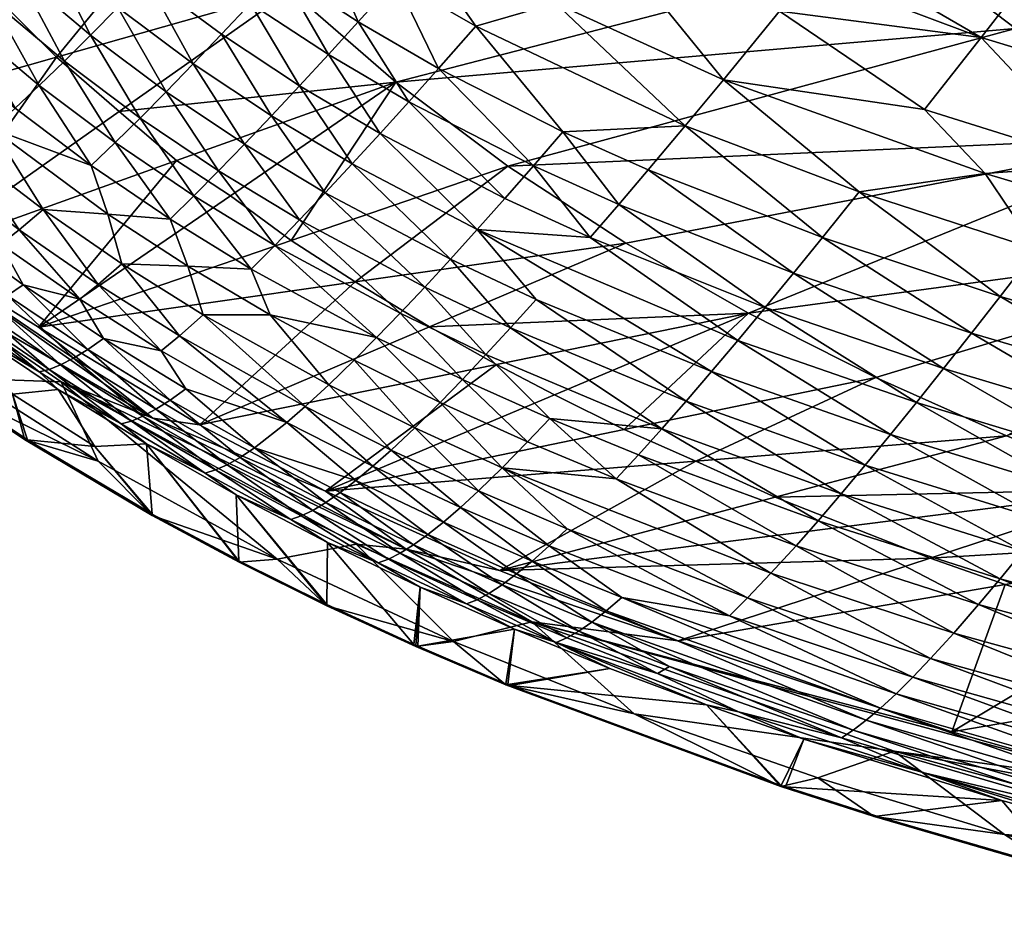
# Model space of a CAD drawing. Header units: millimetres. Extents: x -176 to 721, y 1 to 449.
# Tile 2 of 123: x -124 to -81, y 22 to 61. Entities that reach past the tile are written whole.
import ezdxf

# ---------------------------------------------------------------- set-up
doc = ezdxf.new("R2010")
doc.units = ezdxf.units.MM
doc.header["$MEASUREMENT"] = 0
doc.layers.add('Predefinito', color=7, linetype='Continuous', true_color=0x000000)

msp = doc.modelspace()

# ---------------------------------------------------------------- meshes
at = {"layer": 'Predefinito'}
mesh = msp.add_polyface(dxfattribs=at)
corners = [(-76.84, 67.209, 2.255), (-83.028, 71.37, 1.83), (-62.826, 61.37, 2.772), (-58.156, 67.037, 123.523), (-80.477, 60.967, 132.165), (-73.138, 56.256, 132.214), (-62.448, 70.358, 123.479), (-66.487, 73.966, 123.437), (-85.075, 64.467, 132.133), (-57.749, 68.507, 1.261), (-89.719, 80.858, 1.116), (-28.6, 67.269, 1.068), (-79.432, 63.853, 3.378), (-65.318, 57.886, 4.074), (-24.404, 60.373, 1.499), (-59.024, 66.712, 1.499), (-60.295, 64.924, 1.83), (-48.784, 62.48, 1.83), (-51.238, 58.828, 2.772), (-52.453, 57.027, 3.378), (-54.849, 53.489, 4.861), (-90.66, 67.942, 3.378), (-85.668, 68.079, 2.772), (-80.372, 74.689, 1.261), (-51.309, 62.555, 123.591), (-33.671, 71.684, 115.183), (-35.666, 55.952, 2.772), (-74.291, 58.24, 4.861), (-84.453, 57.419, 6.686), (-81.98, 60.575, 4.861), (-76.731, 54.998, 6.686), (-44.056, 58.62, 123.663), (-84.352, 69.718, 2.255), (-89.403, 68.275, 132.103), (-25.551, 58.467, 1.83), (-70.248, 77.873, 123.397), (-81.702, 73.027, 1.499), (-37.762, 74.697, 115.129), (-36.825, 54.102, 3.378)]
mesh.append_faces([[corners[k] for k in face] for face in [(0, 1, 2, 2), (3, 4, 5, 5), (6, 7, 8, 8), (9, 10, 11, 11), (12, 0, 13, 13), (14, 15, 9, 9), (16, 2, 1, 1), (17, 18, 2, 2), (19, 20, 13, 13), (21, 22, 12, 12), (9, 15, 23, 23), (24, 3, 5, 5), (25, 3, 24, 24), (26, 18, 17, 17), (12, 13, 27, 27), (19, 13, 2, 2), (0, 2, 13, 13), (28, 29, 30, 30), (24, 5, 31, 31), (22, 0, 12, 12), (32, 1, 0, 0), (7, 33, 8, 8), (17, 2, 16, 16), (34, 17, 15, 15), (7, 35, 33, 33), (16, 1, 36, 36), (37, 6, 3, 3), (3, 6, 4, 4), (29, 27, 30, 30), (29, 12, 27, 27), (6, 8, 4, 4), (26, 38, 18, 18), (18, 19, 2, 2), (38, 19, 18, 18), (25, 37, 3, 3), (17, 16, 15, 15), (15, 16, 36, 36), (22, 32, 0, 0)]])
mesh = msp.add_polyface(dxfattribs=at)
corners = [(-106.766, 69.988, 5.73), (-99.92, 65.894, 5.729), (-108.039, 68.564, 6.686), (-118.608, 74.904, 7.728), (-114.571, 76.248, 5.73), (-115.647, 72.135, 7.728), (-118.849, 65.793, 12.637), (-115.932, 65.902, 11.087), (-113.973, 62.069, 12.637), (-116.523, 66.976, 141.008), (-97.163, 76.833, 132.046), (-120.501, 71.647, 140.993), (-111.559, 73.592, 5.73), (-111.28, 70.928, 6.687), (-111, 65.288, 9.329), (-107.614, 66.061, 7.728), (-107.609, 63.087, 9.329), (-109.257, 61.258, 11.087), (-112.539, 69.553, 7.728), (-111.913, 79.119, 4.074), (-107.105, 72.579, 4.861), (-118.541, 63.164, 14.284), (-115.249, 60.715, 14.284), (-112.658, 63.483, 11.087), (-107.61, 58.619, 141.04), (-112.226, 62.626, 141.024), (-119.725, 57.336, 145.277), (-105.743, 59.213, 11.087), (-111.832, 58.453, 14.284), (-110.564, 59.825, 12.637), (-114.262, 67.688, 9.329), (-100.627, 62.074, 7.728), (-89.403, 68.275, 132.103), (-117.385, 70.285, 9.329), (-107.044, 57.758, 12.637), (-116.482, 59.425, 16.022), (-113.058, 57.145, 16.022), (-104.104, 61.068, 9.329)]
mesh.append_faces([[corners[k] for k in face] for face in [(0, 1, 2, 2), (3, 4, 5, 5), (6, 7, 8, 8), (9, 10, 11, 11), (12, 0, 13, 13), (14, 15, 16, 16), (14, 16, 17, 17), (13, 0, 2, 2), (18, 15, 14, 14), (19, 20, 12, 12), (21, 8, 22, 22), (23, 14, 17, 17), (24, 25, 26, 26), (17, 16, 27, 27), (22, 8, 28, 28), (8, 29, 28, 28), (8, 23, 29, 29), (5, 12, 13, 13), (5, 18, 30, 30), (18, 2, 15, 15), (2, 31, 15, 15), (32, 9, 25, 25), (30, 14, 23, 23), (30, 18, 14, 14), (12, 20, 0, 0), (7, 23, 8, 8), (7, 30, 23, 23), (33, 5, 30, 30), (33, 30, 7, 7), (4, 12, 5, 5), (23, 17, 29, 29), (29, 17, 34, 34), (17, 27, 34, 34), (35, 22, 36, 36), (16, 15, 37, 37), (16, 37, 27, 27), (5, 13, 18, 18), (13, 2, 18, 18)]])
mesh = msp.add_polyface(dxfattribs=at)
corners = [(-90.806, 61.729, 5.729), (-84.453, 57.419, 6.686), (-93.268, 58.728, 7.728), (-104.454, 75.555, 3.378), (-96.038, 70.452, 3.378), (-99.92, 65.894, 5.729), (-102.705, 54.944, 141.057), (-73.138, 56.256, 132.214), (-80.477, 60.967, 132.165), (-107.614, 66.061, 7.728), (-100.627, 62.074, 7.728), (-104.104, 61.068, 9.329), (-92.039, 75.191, 1.83), (-83.028, 71.37, 1.83), (-84.352, 69.718, 2.255), (-105.743, 59.213, 11.087), (-100.292, 56.448, 11.087), (-101.585, 54.958, 12.637), (-95.76, 61.789, 6.686), (-94.939, 56.715, 9.329), (-93.248, 64.805, 4.861), (-107.105, 72.579, 4.861), (-85.075, 64.467, 132.133), (-112.226, 62.626, 141.024), (-107.61, 58.619, 141.04), (-116.523, 66.976, 141.008), (-89.403, 68.275, 132.103), (-93.432, 72.405, 132.073), (-94.715, 72.016, 2.772), (-85.668, 68.079, 2.772), (-81.98, 60.575, 4.861), (-91.96, 66.364, 4.074), (-70.248, 77.873, 123.397), (-90.66, 67.942, 3.378), (-108.039, 68.564, 6.686), (-79.432, 63.853, 3.378), (-106.766, 69.988, 5.73), (-81.801, 54.619, 7.728), (-107.044, 57.758, 12.637)]
mesh.append_faces([[corners[k] for k in face] for face in [(0, 1, 2, 2), (3, 4, 5, 5), (6, 7, 8, 8), (9, 10, 11, 11), (12, 13, 14, 14), (15, 16, 17, 17), (18, 0, 2, 2), (11, 10, 19, 19), (5, 4, 20, 20), (21, 3, 5, 5), (22, 23, 24, 24), (25, 26, 27, 27), (28, 12, 29, 29), (0, 30, 1, 1), (20, 31, 30, 30), (11, 19, 16, 16), (32, 27, 26, 26), (28, 29, 33, 33), (4, 31, 20, 20), (5, 20, 18, 18), (34, 5, 10, 10), (31, 35, 30, 30), (15, 11, 16, 16), (10, 2, 19, 19), (10, 18, 2, 2), (10, 5, 18, 18), (22, 26, 23, 23), (18, 20, 0, 0), (0, 20, 30, 30), (4, 33, 31, 31), (31, 33, 35, 35), (36, 21, 5, 5), (24, 6, 8, 8), (24, 8, 22, 22), (4, 28, 33, 33), (2, 1, 37, 37), (38, 15, 17, 17), (12, 14, 29, 29)]])
mesh = msp.add_polyface(dxfattribs=at)
corners = [(-112.226, 62.626, 141.024), (-122.468, 59.721, 145.279), (-119.725, 57.336, 145.277), (-118.849, 65.793, 12.637), (-113.973, 62.069, 12.637), (-118.541, 63.164, 14.284), (-121.7, 65.802, 14.284), (-120.362, 73.068, 9.329), (-118.608, 74.904, 7.728), (-117.385, 70.285, 9.329), (-131.083, 68.892, 145.285), (-128.936, 66.405, 145.283), (-116.523, 66.976, 141.008), (-122.952, 64.538, 16.022), (-119.783, 61.889, 16.022), (-120.98, 60.681, 17.848), (-115.647, 72.135, 7.728), (-119.069, 68.515, 11.087), (-115.932, 65.902, 11.087), (-124.858, 71.398, 12.637), (-124.904, 74.272, 11.087), (-122.062, 71.31, 11.087), (-117.67, 58.203, 17.848), (-126.427, 61.157, 21.745), (-125.317, 62.213, 19.757), (-123.23, 58.477, 21.745), (-121.926, 68.509, 12.637), (-124.718, 68.615, 14.284), (-116.482, 59.425, 16.022), (-123.186, 76.02, 9.329), (-124.158, 63.341, 17.848), (-122.129, 59.542, 19.757), (-125.981, 67.361, 16.022), (-124.788, 62.037, 145.281), (-118.812, 57.05, 19.757), (-115.249, 60.715, 14.284), (-126.525, 63.708, 145.282)]
mesh.append_faces([[corners[k] for k in face] for face in [(0, 1, 2, 2), (3, 4, 5, 5), (6, 3, 5, 5), (7, 8, 9, 9), (10, 11, 12, 12), (13, 14, 15, 15), (8, 16, 9, 9), (17, 18, 3, 3), (19, 20, 21, 21), (15, 14, 22, 22), (23, 24, 25, 25), (19, 26, 27, 27), (19, 21, 26, 26), (14, 28, 22, 22), (17, 9, 18, 18), (21, 20, 29, 29), (7, 9, 17, 17), (30, 13, 15, 15), (24, 31, 25, 25), (32, 13, 30, 30), (27, 26, 6, 6), (1, 0, 12, 12), (12, 33, 1, 1), (26, 17, 3, 3), (26, 3, 6, 6), (21, 29, 7, 7), (21, 17, 26, 26), (21, 7, 17, 17), (24, 30, 31, 31), (30, 15, 31, 31), (31, 15, 34, 34), (6, 5, 14, 14), (14, 5, 28, 28), (13, 6, 14, 14), (27, 6, 13, 13), (32, 27, 13, 13), (5, 35, 28, 28), (12, 36, 33, 33)]])
mesh = msp.add_polyface(dxfattribs=at)
corners = [(-124.718, 68.615, 14.284), (-127.587, 71.592, 14.284), (-124.858, 71.398, 12.637), (-131.275, 68.047, 19.757), (-132.407, 67.004, 21.745), (-134.03, 71.189, 19.757), (-131.569, 62.135, 25.941), (-133.485, 66.035, 23.808), (-130.556, 63.03, 23.808), (-116.523, 66.976, 141.008), (-120.501, 71.647, 140.993), (-131.083, 68.892, 145.285), (-129.488, 64.003, 21.745), (-128.936, 66.405, 145.283), (-126.525, 63.708, 145.282), (-127.199, 66.172, 17.848), (-125.981, 67.361, 16.022), (-124.158, 63.341, 17.848), (-128.863, 70.344, 16.022), (-130.094, 69.161, 17.848), (-132.835, 72.299, 17.848), (-131.591, 73.477, 16.022), (-134.509, 65.145, 25.941), (-134.214, 62.649, 28.613), (-128.369, 65.051, 19.757), (-126.427, 61.157, 21.745), (-135.175, 70.149, 21.745), (-130.3, 74.72, 14.284), (-127.635, 74.445, 12.637), (-135.916, 75.43, 145.288), (-133.94, 72.792, 145.287), (-124.904, 74.272, 11.087), (-136.266, 69.184, 23.808), (-135.416, 75.573, 17.848), (-125.317, 62.213, 19.757), (-143.148, 65.751, 150.178), (-137.985, 59.964, 150.178)]
mesh.append_faces([[corners[k] for k in face] for face in [(0, 1, 2, 2), (3, 4, 5, 5), (6, 7, 8, 8), (9, 10, 11, 11), (12, 4, 3, 3), (9, 13, 14, 14), (15, 16, 17, 17), (15, 18, 16, 16), (19, 20, 21, 21), (6, 22, 7, 7), (23, 22, 6, 6), (12, 24, 25, 25), (4, 26, 5, 5), (15, 19, 18, 18), (12, 3, 24, 24), (1, 27, 28, 28), (18, 19, 21, 21), (29, 30, 10, 10), (2, 28, 31, 31), (2, 1, 28, 28), (8, 7, 4, 4), (4, 7, 26, 26), (7, 32, 26, 26), (8, 4, 12, 12), (24, 3, 19, 19), (19, 3, 20, 20), (20, 5, 33, 33), (3, 5, 20, 20), (24, 19, 15, 15), (24, 15, 34, 34), (15, 17, 34, 34), (16, 1, 0, 0), (1, 18, 27, 27), (16, 18, 1, 1), (18, 21, 27, 27), (11, 35, 13, 13), (36, 14, 13, 13), (11, 10, 30, 30)]])
mesh = msp.add_polyface(dxfattribs=at)
corners = [(-130.645, 54.903, 36.084), (-128.264, 54.093, 33.705), (-127.347, 52.249, 36.084), (-124.911, 51.526, 33.705), (-128.488, 59.277, 25.941), (-127.484, 60.178, 23.808), (-125.276, 56.578, 25.941), (-127.458, 54.718, 31.369), (-126.408, 55.586, 28.613), (-124.11, 52.16, 31.369), (-131.963, 54.102, 40.937), (-131.335, 54.458, 38.497), (-128.658, 51.434, 40.937), (-129.63, 58.295, 28.613), (-128.503, 51.143, 150.256), (-141.708, 61.575, 150.28), (-129.256, 50.328, 150.28), (-124.28, 57.488, 23.808), (-128.369, 65.051, 19.757), (-125.317, 62.213, 19.757), (-126.427, 61.157, 21.745), (-128.032, 51.796, 38.497), (-134.214, 62.649, 28.613), (-131.569, 62.135, 25.941), (-131.498, 56.818, 33.705), (-133.034, 53.665, 45.871), (-132.53, 53.838, 43.398), (-129.724, 50.985, 45.871), (-134.518, 57.268, 38.497), (-133.823, 57.709, 36.084), (-130.556, 63.03, 23.808), (-130.687, 57.435, 31.369), (-133.787, 60.306, 31.369), (-129.488, 64.003, 21.745), (-123.23, 58.477, 21.745), (-129.222, 51.163, 43.398), (-122.468, 59.721, 145.279), (-134.262, 56.375, 150.178), (-124.788, 62.037, 145.281), (-126.525, 63.708, 145.282)]
mesh.append_faces([[corners[k] for k in face] for face in [(0, 1, 2, 2), (1, 3, 2, 2), (4, 5, 6, 6), (7, 8, 9, 9), (10, 11, 12, 12), (4, 6, 13, 13), (14, 15, 16, 16), (5, 17, 6, 6), (18, 19, 20, 20), (11, 21, 12, 12), (22, 23, 13, 13), (13, 8, 7, 7), (24, 1, 0, 0), (25, 26, 27, 27), (13, 6, 8, 8), (28, 11, 10, 10), (29, 24, 0, 0), (30, 5, 4, 4), (31, 13, 7, 7), (32, 13, 31, 31), (23, 4, 13, 13), (23, 30, 4, 4), (30, 33, 5, 5), (33, 20, 5, 5), (5, 20, 17, 17), (20, 34, 17, 17), (26, 10, 35, 35), (7, 9, 3, 3), (0, 2, 21, 21), (31, 7, 1, 1), (1, 7, 3, 3), (24, 31, 1, 1), (32, 31, 24, 24), (29, 0, 11, 11), (11, 0, 21, 21), (36, 37, 14, 14), (38, 37, 36, 36), (37, 38, 39, 39)]])
mesh = msp.add_polyface(dxfattribs=at)
corners = [(-122.129, 59.542, 19.757), (-118.812, 57.05, 19.757), (-119.906, 55.972, 21.745), (-123.936, 49.749, 36.084), (-121.449, 49.115, 33.705), (-120.422, 47.4, 36.084), (-117.502, 52.623, 23.808), (-113.952, 50.437, 23.808), (-116.723, 50.564, 25.941), (-123.065, 53.042, 28.613), (-119.61, 50.662, 28.613), (-120.65, 49.763, 31.369), (-125.243, 48.914, 40.937), (-124.619, 49.286, 38.497), (-121.729, 46.537, 40.937), (-125.276, 56.578, 25.941), (-120.949, 54.97, 23.808), (-120.227, 52.846, 25.941), (-124.28, 57.488, 23.808), (-123.23, 58.477, 21.745), (-117.091, 47.518, 31.369), (-117.67, 58.203, 17.848), (-116.482, 59.425, 16.022), (-114.24, 55.905, 17.848), (-115.376, 54.736, 19.757), (-116.464, 53.641, 21.745), (-124.11, 52.16, 31.369), (-124.911, 51.526, 33.705), (-126.408, 55.586, 28.613), (-116.052, 48.437, 28.613), (-120.98, 60.681, 17.848), (-117.888, 46.854, 33.705), (-121.105, 46.923, 38.497), (-128.503, 51.143, 150.256), (-119.725, 57.336, 145.277), (-122.468, 59.721, 145.279), (-117.212, 55.184, 145.275), (-123.262, 47.892, 150.179), (-114.861, 53.65, 145.274)]
mesh.append_faces([[corners[k] for k in face] for face in [(0, 1, 2, 2), (3, 4, 5, 5), (6, 7, 8, 8), (9, 10, 11, 11), (12, 13, 14, 14), (15, 16, 17, 17), (9, 17, 10, 10), (18, 16, 15, 15), (19, 0, 2, 2), (15, 17, 9, 9), (11, 10, 20, 20), (21, 22, 23, 23), (1, 24, 25, 25), (26, 9, 11, 11), (27, 4, 3, 3), (16, 6, 17, 17), (2, 1, 25, 25), (28, 9, 26, 26), (28, 15, 9, 9), (17, 6, 8, 8), (17, 8, 10, 10), (10, 29, 20, 20), (10, 8, 29, 29), (30, 21, 1, 1), (1, 21, 24, 24), (21, 23, 24, 24), (2, 25, 6, 6), (19, 2, 16, 16), (16, 2, 6, 6), (18, 19, 16, 16), (4, 11, 31, 31), (26, 11, 4, 4), (13, 3, 32, 32), (27, 26, 4, 4), (33, 34, 35, 35), (34, 33, 36, 36), (36, 33, 37, 37), (37, 38, 36, 36)]])
mesh = msp.add_polyface(dxfattribs=at)
corners = [(-113.058, 57.145, 16.022), (-109.526, 55.037, 16.022), (-110.702, 53.777, 17.848), (-116.464, 53.641, 21.745), (-115.376, 54.736, 19.757), (-112.917, 51.474, 21.745), (-111.832, 58.453, 14.284), (-110.564, 59.825, 12.637), (-108.306, 56.365, 14.284), (-116.723, 50.564, 25.941), (-113.122, 48.436, 25.941), (-116.052, 48.437, 28.613), (-113.952, 50.437, 23.808), (-107.044, 57.758, 12.637), (-105.221, 50.873, 17.848), (-106.346, 49.651, 19.757), (-107.425, 48.505, 21.745), (-108.455, 47.437, 23.808), (-114.24, 55.905, 17.848), (-102.838, 53.53, 14.284), (-97.544, 51.578, 141.075), (-109.395, 49.879, 145.27), (-106.14, 47.911, 145.268), (-104.051, 52.167, 16.022), (-111.834, 52.588, 19.757), (-119.725, 57.336, 145.277), (-117.212, 55.184, 145.275), (-107.61, 58.619, 141.04), (-102.705, 54.944, 141.057), (-112.204, 51.685, 145.272), (-116.482, 59.425, 16.022), (-114.861, 53.65, 145.274), (-115.249, 60.715, 14.284), (-117.502, 52.623, 23.808), (-103.666, 46.697, 21.745), (-116.207, 43.615, 150.179), (-123.262, 47.892, 150.179)]
mesh.append_faces([[corners[k] for k in face] for face in [(0, 1, 2, 2), (3, 4, 5, 5), (6, 7, 8, 8), (9, 10, 11, 11), (9, 12, 10, 10), (7, 13, 8, 8), (2, 14, 15, 15), (5, 16, 17, 17), (18, 0, 2, 2), (8, 13, 19, 19), (20, 21, 22, 22), (2, 1, 14, 14), (8, 19, 23, 23), (5, 24, 16, 16), (4, 24, 5, 5), (25, 26, 27, 27), (28, 29, 21, 21), (30, 0, 18, 18), (12, 17, 10, 10), (24, 15, 16, 16), (1, 23, 14, 14), (29, 28, 27, 27), (27, 31, 29, 29), (27, 26, 31, 31), (0, 6, 1, 1), (32, 6, 0, 0), (4, 18, 24, 24), (33, 3, 12, 12), (6, 8, 1, 1), (1, 8, 23, 23), (18, 2, 24, 24), (24, 2, 15, 15), (12, 5, 17, 17), (3, 5, 12, 12), (16, 15, 34, 34), (35, 22, 21, 21), (29, 36, 21, 21), (31, 36, 29, 29)]])
mesh = msp.add_polyface(dxfattribs=at)
corners = [(-99.095, 51.816, 14.284), (-91.433, 48.752, 14.284), (-92.631, 47.316, 16.022), (-80.863, 43.135, 141.131), (-94.472, 42.033, 145.26), (-90.994, 40.447, 145.257), (-97.846, 53.269, 12.637), (-95.969, 43.443, 21.745), (-88.111, 40.596, 21.745), (-89.123, 39.42, 23.808), (-102.705, 54.944, 141.057), (-97.544, 51.578, 141.075), (-73.138, 56.256, 132.214), (-104.051, 52.167, 16.022), (-93.788, 45.951, 17.848), (-102.954, 41.738, 28.613), (-97.962, 41.256, 25.941), (-91.186, 37.122, 28.613), (-96.56, 54.784, 11.087), (-88.92, 51.82, 11.086), (-90.195, 50.254, 12.637), (-86.589, 45.694, 141.112), (-97.619, 43.418, 145.262), (-94.939, 56.715, 9.329), (-93.268, 58.728, 7.728), (-81.801, 54.619, 7.728), (-87.315, 53.813, 9.329), (-94.901, 44.659, 19.757), (-85.952, 43.189, 17.848), (-87.054, 41.854, 19.757), (-82.401, 47.627, 12.637), (-83.624, 46.079, 14.284), (-84.808, 44.599, 16.022), (-96.99, 42.308, 23.808), (-101.469, 49.112, 17.848), (-92.161, 48.502, 141.093), (-90.086, 38.327, 25.941), (-81.141, 49.24, 11.086), (-65.367, 52.131, 132.266), (-75.016, 40.804, 141.15), (-103.078, 37.241, 150.179), (-87.774, 39.184, 145.255)]
mesh.append_faces([[corners[k] for k in face] for face in [(0, 1, 2, 2), (3, 4, 5, 5), (0, 6, 1, 1), (7, 8, 9, 9), (10, 11, 12, 12), (13, 2, 14, 14), (15, 16, 17, 17), (18, 19, 20, 20), (4, 3, 21, 21), (21, 22, 4, 4), (18, 23, 19, 19), (24, 25, 26, 26), (7, 27, 8, 8), (14, 28, 29, 29), (20, 19, 30, 30), (1, 31, 32, 32), (2, 1, 32, 32), (14, 2, 28, 28), (23, 24, 26, 26), (33, 7, 9, 9), (27, 14, 29, 29), (34, 14, 27, 27), (11, 35, 12, 12), (16, 33, 36, 36), (19, 26, 37, 37), (23, 26, 19, 19), (22, 21, 35, 35), (21, 38, 35, 35), (20, 30, 31, 31), (1, 20, 31, 31), (6, 20, 1, 1), (6, 18, 20, 20), (2, 32, 28, 28), (33, 9, 36, 36), (27, 29, 8, 8), (39, 3, 5, 5), (40, 5, 4, 4), (5, 40, 41, 41)]])
mesh = msp.add_polyface(dxfattribs=at)
corners = [(-65.367, 52.131, 132.266), (-73.138, 56.256, 132.214), (-92.161, 48.502, 141.093), (-76.731, 54.998, 6.686), (-74.291, 58.24, 4.861), (-67.755, 54.502, 5.729), (-84.808, 44.599, 16.022), (-83.624, 46.079, 14.284), (-76.895, 42.201, 16.022), (-65.318, 57.886, 4.074), (-87.315, 53.813, 9.329), (-81.801, 54.619, 7.728), (-79.556, 51.291, 9.329), (-69.083, 38.68, 141.171), (-75.016, 40.804, 141.15), (-84.21, 37.784, 145.253), (-78.022, 40.754, 17.848), (-81.141, 49.24, 11.086), (-82.401, 47.627, 12.637), (-74.526, 45.308, 12.637), (-75.729, 43.721, 14.284), (-65.984, 37.612, 17.848), (-87.054, 41.854, 19.757), (-85.952, 43.189, 17.848), (-79.107, 39.382, 19.757), (-74.029, 52.305, 7.728), (-66.198, 50.254, 7.728), (-71.727, 49.062, 9.329), (-68.948, 52.857, 6.686), (-63.758, 40.672, 14.284), (-86.589, 45.694, 141.112), (-80.863, 43.135, 141.131), (-80.149, 38.088, 21.745), (-73.286, 46.961, 11.086), (-88.92, 51.82, 11.086), (-87.774, 39.184, 145.255), (-84.453, 57.419, 6.686), (-62.589, 42.308, 12.637), (-64.89, 39.106, 16.022), (-88.111, 40.596, 21.745), (-90.994, 40.447, 145.257), (-59.998, 49.675, 132.301)]
mesh.append_faces([[corners[k] for k in face] for face in [(0, 1, 2, 2), (3, 4, 5, 5), (6, 7, 8, 8), (4, 9, 5, 5), (10, 11, 12, 12), (13, 14, 15, 15), (6, 8, 16, 16), (10, 12, 17, 17), (18, 19, 20, 20), (16, 8, 21, 21), (22, 23, 24, 24), (25, 26, 27, 27), (3, 5, 28, 28), (20, 19, 29, 29), (30, 31, 0, 0), (22, 24, 32, 32), (17, 12, 33, 33), (11, 25, 12, 12), (34, 17, 18, 18), (18, 17, 19, 19), (11, 3, 25, 25), (3, 28, 25, 25), (12, 27, 33, 33), (12, 25, 27, 27), (14, 35, 15, 15), (36, 3, 11, 11), (7, 18, 20, 20), (19, 33, 37, 37), (17, 33, 19, 19), (23, 6, 16, 16), (8, 38, 21, 21), (8, 20, 38, 38), (7, 20, 8, 8), (39, 22, 32, 32), (23, 16, 24, 24), (25, 28, 26, 26), (40, 35, 14, 14), (31, 14, 41, 41)]])
mesh = msp.add_polyface(dxfattribs=at)
corners = [(-102.591, 47.867, 19.757), (-101.469, 49.112, 17.848), (-94.901, 44.659, 19.757), (-106.784, 43.493, 28.613), (-102.954, 41.738, 28.613), (-103.989, 40.734, 31.369), (-95.969, 43.443, 21.745), (-104.693, 45.607, 23.808), (-103.666, 46.697, 21.745), (-100.868, 43.901, 23.808), (-101.843, 42.871, 25.941), (-104.051, 52.167, 16.022), (-99.095, 51.816, 14.284), (-92.631, 47.316, 16.022), (-109.395, 49.879, 145.27), (-97.544, 51.578, 141.075), (-102.705, 54.944, 141.057), (-97.962, 41.256, 25.941), (-102.838, 53.53, 14.284), (-101.585, 54.958, 12.637), (-97.846, 53.269, 12.637), (-93.788, 45.951, 17.848), (-106.14, 47.911, 145.268), (-103.204, 46.258, 145.266), (-92.161, 48.502, 141.093), (-100.292, 56.448, 11.087), (-94.939, 56.715, 9.329), (-96.56, 54.784, 11.087), (-100.665, 44.93, 145.264), (-97.619, 43.418, 145.262), (-107.044, 57.758, 12.637), (-105.528, 39.361, 36.084), (-104.786, 40.002, 33.705), (-101.642, 37.656, 36.084), (-106.346, 49.651, 19.757), (-105.221, 50.873, 17.848), (-100.9, 38.317, 33.705), (-105.67, 44.599, 25.941), (-100.104, 39.069, 31.369), (-96.99, 42.308, 23.808), (-94.472, 42.033, 145.26), (-110.687, 40.72, 150.179), (-103.078, 37.241, 150.179)]
mesh.append_faces([[corners[k] for k in face] for face in [(0, 1, 2, 2), (3, 4, 5, 5), (0, 2, 6, 6), (7, 8, 9, 9), (7, 9, 10, 10), (11, 12, 13, 13), (14, 15, 16, 16), (10, 17, 4, 4), (8, 6, 9, 9), (18, 12, 11, 11), (19, 20, 12, 12), (8, 0, 6, 6), (1, 11, 21, 21), (22, 23, 24, 24), (24, 15, 22, 22), (19, 25, 20, 20), (25, 26, 27, 27), (10, 9, 17, 17), (24, 28, 29, 29), (30, 19, 18, 18), (18, 19, 12, 12), (25, 27, 20, 20), (31, 32, 33, 33), (34, 0, 8, 8), (34, 35, 0, 0), (32, 5, 36, 36), (37, 7, 10, 10), (37, 10, 4, 4), (35, 1, 0, 0), (35, 11, 1, 1), (5, 38, 36, 36), (5, 4, 38, 38), (9, 39, 17, 17), (9, 6, 39, 39), (40, 41, 42, 42), (29, 41, 40, 40), (28, 41, 29, 29), (28, 24, 23, 23)]])
mesh = msp.add_polyface(dxfattribs=at)
corners = [(-127.515, 45.391, 147.295), (-127.603, 45.524, 145.283), (-127.488, 45.439, 145.282), (-132.53, 53.838, 43.398), (-129.222, 51.163, 43.398), (-129.724, 50.985, 45.871), (-137.805, 54.703, 149.406), (-133.18, 50.716, 149.406), (-129.256, 50.328, 150.28), (-129.951, 48.212, 149.406), (-134.465, 50.637, 147.295), (-131.054, 47.946, 147.295), (-118.262, 43.916, 150.28), (-128.503, 51.143, 150.256), (-126.75, 48.355, 48.349), (-123.239, 45.943, 48.349), (-126.176, 47.691, 50.805), (-131.688, 51.776, 50.805), (-129.951, 48.212, 149.406), (-126.347, 45.649, 149.406), (-126.347, 45.649, 149.406), (-122.271, 45.497, 150.28), (-133.034, 53.665, 45.871), (-125.807, 48.634, 43.398), (-126.309, 48.447, 45.871), (-128.658, 51.434, 40.937), (-128.032, 51.796, 38.497), (-125.243, 48.914, 40.937), (-124.619, 49.286, 38.497), (-127.347, 52.249, 36.084), (-124.911, 51.526, 33.705), (-123.936, 49.749, 36.084), (-120.644, 42.021, 149.406), (-127.515, 45.391, 147.295), (-124.407, 44.955, 99.058), (-127.386, 45.372, 145.282), (-131.067, 48.026, 145.285), (-131.963, 54.102, 40.937), (-123.892, 43.059, 145.28), (-131.054, 47.946, 147.295), (-123.869, 42.977, 147.295)]
mesh.append_faces([[corners[k] for k in face] for face in [(0, 1, 2, 2), (3, 4, 5, 5), (6, 7, 8, 8), (9, 10, 11, 11), (12, 13, 8, 8), (14, 15, 16, 16), (17, 14, 16, 16), (18, 19, 8, 8), (20, 9, 11, 11), (19, 21, 8, 8), (22, 5, 17, 17), (4, 23, 24, 24), (25, 26, 27, 27), (26, 28, 27, 27), (29, 30, 31, 31), (32, 20, 33, 33), (2, 16, 34, 34), (34, 35, 2, 2), (5, 14, 17, 17), (5, 4, 24, 24), (20, 11, 33, 33), (17, 1, 36, 36), (37, 25, 4, 4), (4, 25, 23, 23), (25, 27, 23, 23), (29, 31, 28, 28), (26, 29, 28, 28), (14, 24, 15, 15), (5, 24, 14, 14), (7, 18, 8, 8), (34, 38, 35, 35), (16, 2, 1, 1), (1, 17, 16, 16), (35, 0, 2, 2), (1, 0, 39, 39), (39, 36, 1, 1), (35, 38, 40, 40), (40, 0, 35, 35)]])
mesh = msp.add_polyface(dxfattribs=at)
corners = [(-126.309, 48.447, 45.871), (-125.807, 48.634, 43.398), (-122.797, 46.046, 45.871), (-120.644, 42.021, 149.406), (-112.811, 37.737, 149.406), (-122.271, 45.497, 150.28), (-120.788, 42.673, 99.058), (-118.538, 42.789, 50.805), (-118.285, 39.713, 145.276), (-118.384, 39.774, 145.276), (-120.644, 42.021, 149.406), (-123.869, 42.977, 147.295), (-118.279, 39.647, 147.295), (-123.741, 42.964, 145.28), (-125.243, 48.914, 40.937), (-121.729, 46.537, 40.937), (-122.293, 46.245, 43.398), (-121.449, 49.115, 33.705), (-117.888, 46.854, 33.705), (-120.422, 47.4, 36.084), (-122.396, 45.165, 50.805), (-119.64, 43.662, 48.349), (-118.262, 43.916, 150.28), (-116.207, 43.615, 150.179), (-123.262, 47.892, 150.179), (-129.256, 50.328, 150.28), (-123.936, 49.749, 36.084), (-121.105, 46.923, 38.497), (-118.689, 43.992, 43.398), (-126.347, 45.649, 149.406), (-118.123, 44.3, 40.937), (-117.498, 44.7, 38.497), (-127.515, 45.391, 147.295), (-123.239, 45.943, 48.349), (-119.195, 43.779, 45.871), (-126.176, 47.691, 50.805), (-124.407, 44.955, 99.058), (-128.503, 51.143, 150.256), (-124.619, 49.286, 38.497), (-123.892, 43.059, 145.28), (-118.279, 39.647, 147.295), (-123.869, 42.977, 147.295)]
mesh.append_faces([[corners[k] for k in face] for face in [(0, 1, 2, 2), (3, 4, 5, 5), (6, 7, 8, 8), (8, 9, 6, 6), (10, 11, 12, 12), (6, 9, 13, 13), (14, 15, 16, 16), (17, 18, 19, 19), (20, 21, 7, 7), (22, 23, 24, 24), (22, 25, 5, 5), (26, 19, 27, 27), (16, 15, 28, 28), (29, 3, 5, 5), (15, 30, 28, 28), (27, 19, 31, 31), (10, 32, 11, 11), (0, 2, 33, 33), (2, 34, 21, 21), (35, 33, 20, 20), (36, 35, 20, 20), (37, 22, 24, 24), (33, 21, 20, 20), (33, 2, 21, 21), (1, 14, 16, 16), (1, 16, 2, 2), (2, 16, 34, 34), (16, 28, 34, 34), (15, 27, 30, 30), (38, 27, 15, 15), (27, 31, 30, 30), (6, 20, 7, 7), (6, 36, 20, 20), (13, 39, 36, 36), (36, 6, 13, 13), (9, 40, 41, 41), (41, 13, 9, 9), (13, 41, 39, 39)]])
mesh = msp.add_polyface(dxfattribs=at)
corners = [(-117.888, 46.854, 33.705), (-112.382, 43.725, 33.705), (-116.815, 45.193, 36.084), (-114.607, 40.558, 50.805), (-110.716, 35.799, 145.271), (-114.484, 37.669, 145.273), (-112.811, 37.737, 149.406), (-120.644, 42.021, 149.406), (-118.279, 39.647, 147.295), (-117.498, 44.7, 38.497), (-113.808, 42.612, 38.497), (-114.435, 42.194, 40.937), (-118.689, 43.992, 43.398), (-118.123, 44.3, 40.937), (-115.003, 41.87, 43.398), (-110.632, 35.697, 147.295), (-114.481, 37.607, 147.295), (-109.347, 38.39, 150.28), (-122.271, 45.497, 150.28), (-112.811, 37.737, 149.406), (-115.512, 41.642, 45.871), (-119.64, 43.662, 48.349), (-119.195, 43.779, 45.871), (-115.961, 41.509, 48.349), (-118.538, 42.789, 50.805), (-117.091, 47.518, 31.369), (-116.052, 48.437, 28.613), (-111.585, 44.416, 31.369), (-111.755, 39.628, 45.871), (-112.208, 39.48, 48.349), (-107.164, 38.174, 150.28), (-118.262, 43.916, 150.28), (-114.566, 37.715, 145.274), (-120.422, 47.4, 36.084), (-110.687, 40.72, 150.179), (-116.207, 43.615, 150.179), (-118.285, 39.713, 145.276), (-111.243, 39.874, 43.398), (-120.65, 49.763, 31.369), (-118.279, 39.647, 147.295), (-118.384, 39.774, 145.276), (-109.395, 49.879, 145.27), (-123.262, 47.892, 150.179), (-114.481, 37.607, 147.295)]
mesh.append_faces([[corners[k] for k in face] for face in [(0, 1, 2, 2), (3, 4, 5, 5), (6, 7, 8, 8), (9, 10, 11, 11), (12, 13, 14, 14), (15, 6, 16, 16), (17, 18, 19, 19), (12, 14, 20, 20), (2, 1, 10, 10), (9, 2, 10, 10), (21, 22, 23, 23), (21, 23, 24, 24), (25, 26, 27, 27), (20, 14, 28, 28), (23, 29, 3, 3), (30, 31, 18, 18), (5, 32, 24, 24), (24, 3, 5, 5), (24, 23, 3, 3), (33, 2, 9, 9), (33, 0, 2, 2), (31, 34, 35, 35), (25, 27, 1, 1), (6, 8, 16, 16), (24, 32, 36, 36), (22, 20, 23, 23), (23, 20, 29, 29), (22, 12, 20, 20), (13, 9, 11, 11), (13, 11, 14, 14), (14, 11, 37, 37), (38, 25, 0, 0), (0, 25, 1, 1), (36, 39, 40, 40), (41, 42, 35, 35), (5, 43, 32, 32), (36, 32, 43, 43), (43, 39, 36, 36)]])
mesh = msp.add_polyface(dxfattribs=at)
corners = [(-116.052, 48.437, 28.613), (-110.549, 45.37, 28.613), (-111.585, 44.416, 31.369), (-110.044, 40.652, 38.497), (-106.214, 38.813, 38.497), (-106.845, 38.358, 40.937), (-107.819, 42.514, 31.369), (-106.784, 43.493, 28.613), (-103.989, 40.734, 31.369), (-108.616, 41.802, 33.705), (-104.786, 40.002, 33.705), (-105.528, 39.361, 36.084), (-109.358, 41.181, 36.084), (-110.672, 40.216, 40.937), (-109.434, 46.451, 25.941), (-105.67, 44.599, 25.941), (-113.122, 48.436, 25.941), (-114.607, 40.558, 50.805), (-112.208, 39.48, 48.349), (-110.608, 38.465, 50.805), (-112.382, 43.725, 33.705), (-102.954, 41.738, 28.613), (-108.455, 47.437, 23.808), (-113.808, 42.612, 38.497), (-114.435, 42.194, 40.937), (-115.003, 41.87, 43.398), (-111.243, 39.874, 43.398), (-111.755, 39.628, 45.871), (-110.687, 40.72, 150.179), (-118.262, 43.916, 150.28), (-107.164, 38.174, 150.28), (-103.204, 46.258, 145.266), (-116.207, 43.615, 150.179), (-100.665, 44.93, 145.264), (-122.271, 45.497, 150.28), (-109.347, 38.39, 150.28), (-104.693, 45.607, 23.808), (-107.425, 48.505, 21.745), (-103.666, 46.697, 21.745), (-115.512, 41.642, 45.871), (-106.14, 47.911, 145.268)]
mesh.append_faces([[corners[k] for k in face] for face in [(0, 1, 2, 2), (3, 4, 5, 5), (6, 7, 8, 8), (9, 10, 11, 11), (12, 9, 11, 11), (13, 3, 5, 5), (14, 15, 7, 7), (0, 16, 1, 1), (17, 18, 19, 19), (2, 1, 6, 6), (20, 9, 12, 12), (7, 15, 21, 21), (14, 22, 15, 15), (23, 20, 12, 12), (23, 3, 13, 13), (24, 23, 13, 13), (25, 26, 27, 27), (12, 11, 4, 4), (6, 8, 10, 10), (28, 29, 30, 30), (31, 32, 28, 28), (28, 33, 31, 31), (16, 22, 14, 14), (16, 14, 1, 1), (20, 2, 9, 9), (1, 7, 6, 6), (1, 14, 7, 7), (30, 34, 35, 35), (22, 36, 15, 15), (22, 37, 36, 36), (2, 6, 9, 9), (9, 6, 10, 10), (37, 38, 36, 36), (39, 27, 18, 18), (23, 12, 3, 3), (3, 12, 4, 4), (24, 13, 26, 26), (40, 32, 31, 31)]])
mesh = msp.add_polyface(dxfattribs=at)
corners = [(-104.052, 35.958, 45.871), (-103.535, 36.239, 43.398), (-100.123, 34.293, 45.871), (-100.104, 39.069, 31.369), (-102.954, 41.738, 28.613), (-92.211, 36.047, 31.369), (-101.664, 34.989, 150.28), (-105.082, 34.138, 149.406), (-97.178, 30.969, 149.406), (-90.752, 27.783, 147.295), (-102.797, 32.229, 147.295), (-102.612, 32.21, 145.265), (-102.329, 37.089, 38.497), (-98.397, 35.474, 38.497), (-99.028, 34.983, 40.937), (-97.178, 30.969, 149.406), (-105.082, 34.138, 149.406), (-107.164, 38.174, 150.28), (-95.252, 34.157, 150.179), (-102.421, 34.67, 50.805), (-98.242, 32.955, 50.805), (-102.701, 32.244, 145.265), (-102.789, 32.28, 145.265), (-104.512, 35.777, 48.349), (-100.584, 34.095, 48.349), (-101.642, 37.656, 36.084), (-100.9, 38.317, 33.705), (-97.71, 36.059, 36.084), (-93.003, 35.258, 33.706), (-102.96, 36.616, 40.937), (-99.604, 34.589, 43.398), (-103.078, 37.241, 150.179), (-106.544, 36.504, 50.805), (-106.214, 38.813, 38.497), (-105.528, 39.361, 36.084), (-106.845, 38.358, 40.937), (-104.786, 40.002, 33.705), (-96.15, 32.733, 45.871), (-94.013, 31.354, 50.805), (-95.631, 33.044, 43.398), (-106.646, 33.923, 145.268)]
mesh.append_faces([[corners[k] for k in face] for face in [(0, 1, 2, 2), (3, 4, 5, 5), (6, 7, 8, 8), (9, 10, 11, 11), (12, 13, 14, 14), (9, 15, 10, 10), (15, 16, 10, 10), (17, 6, 18, 18), (19, 20, 21, 21), (21, 22, 19, 19), (23, 0, 24, 24), (25, 26, 27, 27), (26, 28, 27, 27), (19, 24, 20, 20), (23, 24, 19, 19), (29, 12, 14, 14), (1, 30, 2, 2), (0, 2, 24, 24), (12, 25, 13, 13), (29, 14, 30, 30), (25, 27, 13, 13), (17, 18, 31, 31), (32, 23, 19, 19), (33, 12, 29, 29), (33, 34, 12, 12), (35, 29, 1, 1), (1, 29, 30, 30), (34, 25, 12, 12), (36, 26, 25, 25), (2, 37, 24, 24), (2, 30, 37, 37), (11, 21, 20, 20), (20, 38, 11, 11), (30, 14, 39, 39), (30, 39, 37, 37), (21, 10, 22, 22), (40, 19, 22, 22), (11, 10, 21, 21)]])
mesh = msp.add_polyface(dxfattribs=at)
corners = [(-89.738, 29.861, 50.805), (-81.067, 27.172, 50.805), (-90.548, 27.77, 145.257), (-90.731, 27.827, 145.257), (-102.612, 32.21, 145.265), (-90.821, 27.858, 145.257), (-90.752, 27.783, 147.295), (-102.954, 41.738, 28.613), (-91.186, 37.122, 28.613), (-92.211, 36.047, 31.369), (-96.15, 32.733, 45.871), (-95.631, 33.044, 43.398), (-88.095, 29.91, 45.871), (-99.028, 34.983, 40.937), (-98.397, 35.474, 38.497), (-87.008, 30.682, 40.937), (-92.601, 31.05, 48.349), (-94.013, 31.354, 50.805), (-84.193, 33.391, 31.369), (-97.71, 36.059, 36.084), (-85.706, 31.846, 36.084), (-86.384, 31.215, 38.497), (-101.664, 34.989, 150.28), (-83.265, 30.173, 150.179), (-95.252, 34.157, 150.179), (-93.003, 35.258, 33.706), (-87.579, 30.246, 43.398), (-100.584, 34.095, 48.349), (-85.787, 29.324, 150.28), (-97.178, 30.969, 149.406), (-97.962, 41.256, 25.941), (-90.086, 38.327, 25.941), (-84.478, 28.387, 48.349), (-84.976, 32.571, 33.706), (-100.104, 39.069, 31.369), (-100.9, 38.317, 33.705), (-89.126, 28.169, 149.406), (-89.126, 28.169, 149.406), (-97.178, 30.969, 149.406), (-86.671, 26.473, 147.295), (-86.552, 26.488, 145.254), (-86.671, 26.473, 147.295), (-98.242, 32.955, 50.805), (-84.21, 37.784, 145.253), (-87.774, 39.184, 145.255), (-103.078, 37.241, 150.179), (-95.252, 34.157, 150.179)]
mesh.append_faces([[corners[k] for k in face] for face in [(0, 1, 2, 2), (2, 3, 0, 0), (4, 5, 6, 6), (7, 8, 9, 9), (10, 11, 12, 12), (13, 14, 15, 15), (10, 12, 16, 16), (3, 5, 17, 17), (17, 0, 3, 3), (9, 8, 18, 18), (19, 20, 21, 21), (22, 23, 24, 24), (19, 25, 20, 20), (13, 15, 26, 26), (27, 16, 17, 17), (28, 22, 29, 29), (30, 31, 8, 8), (17, 16, 0, 0), (16, 32, 0, 0), (27, 10, 16, 16), (25, 9, 33, 33), (34, 9, 25, 25), (35, 34, 25, 25), (11, 13, 26, 26), (28, 29, 36, 36), (37, 38, 6, 6), (11, 26, 12, 12), (14, 19, 21, 21), (14, 21, 15, 15), (39, 37, 6, 6), (2, 40, 41, 41), (41, 6, 2, 2), (42, 27, 17, 17), (2, 6, 3, 3), (4, 17, 5, 5), (3, 6, 5, 5), (43, 44, 45, 45), (45, 46, 43, 43)]])
mesh = msp.add_polyface(dxfattribs=at)
corners = [(-101.664, 34.989, 150.28), (-109.347, 38.39, 150.28), (-105.082, 34.138, 149.406), (-114.607, 40.558, 50.805), (-110.608, 38.465, 50.805), (-110.632, 35.755, 145.271), (-110.716, 35.799, 145.271), (-106.845, 38.358, 40.937), (-106.214, 38.813, 38.497), (-102.96, 36.616, 40.937), (-111.755, 39.628, 45.871), (-107.933, 37.736, 45.871), (-108.389, 37.57, 48.349), (-110.687, 40.72, 150.179), (-107.164, 38.174, 150.28), (-103.078, 37.241, 150.179), (-111.243, 39.874, 43.398), (-102.797, 32.229, 147.295), (-105.082, 34.138, 149.406), (-106.737, 33.907, 147.295), (-102.789, 32.28, 145.265), (-106.737, 33.907, 147.295), (-106.646, 33.923, 145.268), (-106.818, 34.003, 145.268), (-106.733, 33.961, 145.268), (-112.811, 37.737, 149.406), (-110.632, 35.697, 147.295), (-112.811, 37.737, 149.406), (-107.418, 37.999, 43.398), (-103.535, 36.239, 43.398), (-104.052, 35.958, 45.871), (-106.544, 36.504, 50.805), (-112.208, 39.48, 48.349), (-102.421, 34.67, 50.805), (-104.512, 35.777, 48.349), (-110.672, 40.216, 40.937), (-110.632, 35.697, 147.295), (-114.481, 37.607, 147.295), (-114.484, 37.669, 145.273)]
mesh.append_faces([[corners[k] for k in face] for face in [(0, 1, 2, 2), (3, 4, 5, 5), (5, 6, 3, 3), (7, 8, 9, 9), (10, 11, 12, 12), (13, 14, 15, 15), (10, 16, 11, 11), (17, 18, 19, 19), (20, 17, 21, 21), (21, 22, 20, 20), (21, 23, 24, 24), (18, 25, 26, 26), (1, 27, 2, 2), (28, 29, 30, 30), (16, 28, 11, 11), (4, 12, 31, 31), (32, 12, 4, 4), (22, 24, 31, 31), (31, 33, 22, 22), (11, 30, 34, 34), (11, 28, 30, 30), (0, 14, 1, 1), (4, 23, 5, 5), (19, 18, 26, 26), (32, 10, 12, 12), (16, 35, 28, 28), (35, 7, 28, 28), (28, 7, 29, 29), (12, 34, 31, 31), (12, 11, 34, 34), (5, 36, 6, 6), (6, 36, 37, 37), (37, 38, 6, 6), (31, 24, 23, 23), (23, 4, 31, 31), (22, 21, 24, 24), (5, 23, 21, 21), (21, 36, 5, 5)]])
mesh = msp.add_polyface(dxfattribs=at)
corners = [(-92.601, 31.05, 48.349), (-88.095, 29.91, 45.871), (-84.478, 28.387, 48.349), (-86.384, 31.215, 38.497), (-85.706, 31.846, 36.084), (-74.12, 27.709, 38.497), (-89.123, 39.42, 23.808), (-88.111, 40.596, 21.745), (-81.146, 36.876, 23.808), (-87.579, 30.246, 43.398), (-75.288, 26.68, 43.398), (-75.793, 26.317, 45.871), (-81.067, 27.172, 50.805), (-78.504, 24.149, 145.249), (-86.552, 26.488, 145.254), (-78.448, 24.083, 147.295), (-80.953, 25.688, 149.406), (-86.671, 26.473, 147.295), (-89.126, 28.169, 149.406), (-85.787, 29.324, 150.28), (-89.126, 28.169, 149.406), (-80.953, 25.688, 149.406), (-87.008, 30.682, 40.937), (-82.096, 35.75, 25.941), (-91.186, 37.122, 28.613), (-83.181, 34.504, 28.613), (-84.193, 33.391, 31.369), (-69.504, 24.872, 150.28), (-93.003, 35.258, 33.706), (-84.976, 32.571, 33.706), (-73.459, 28.372, 36.084), (-101.664, 34.989, 150.28), (-85.787, 29.324, 150.28), (-75.206, 27.883, 150.179), (-90.086, 38.327, 25.941), (-76.244, 26.055, 48.349), (-76.68, 25.965, 50.805), (-89.738, 29.861, 50.805), (-74.73, 27.145, 40.938), (-83.265, 30.173, 150.179), (-80.149, 38.088, 21.745), (-92.211, 36.047, 31.369), (-72.747, 29.131, 33.706), (-84.21, 37.784, 145.253), (-95.252, 34.157, 150.179), (-80.934, 36.631, 145.25), (-86.671, 26.473, 147.295), (-78.448, 24.083, 147.295), (-83.265, 30.173, 150.179), (-75.5, 34.831, 145.247), (-78.411, 24.123, 145.249), (-90.548, 27.77, 145.257)]
mesh.append_faces([[corners[k] for k in face] for face in [(0, 1, 2, 2), (3, 4, 5, 5), (6, 7, 8, 8), (9, 10, 11, 11), (12, 13, 14, 14), (15, 16, 17, 17), (16, 18, 17, 17), (19, 20, 21, 21), (9, 22, 10, 10), (6, 8, 23, 23), (24, 25, 26, 26), (27, 19, 21, 21), (1, 11, 2, 2), (28, 29, 4, 4), (4, 29, 30, 30), (31, 32, 33, 33), (24, 34, 25, 25), (2, 35, 36, 36), (37, 2, 12, 12), (1, 9, 11, 11), (22, 3, 38, 38), (34, 23, 25, 25), (12, 2, 36, 36), (13, 12, 36, 36), (31, 33, 39, 39), (2, 11, 35, 35), (34, 6, 23, 23), (7, 40, 8, 8), (41, 26, 29, 29), (29, 26, 42, 42), (22, 38, 10, 10), (43, 44, 45, 45), (46, 14, 13, 13), (13, 47, 46, 46), (45, 44, 48, 48), (48, 49, 45, 45), (50, 47, 13, 13), (51, 12, 14, 14)]])
mesh = msp.add_polyface(dxfattribs=at)
corners = [(-84.193, 33.391, 31.369), (-83.181, 34.504, 28.613), (-71.985, 29.986, 31.369), (-82.096, 35.75, 25.941), (-81.146, 36.876, 23.808), (-69.943, 32.437, 25.941), (-84.976, 32.571, 33.706), (-72.747, 29.131, 33.706), (-73.459, 28.372, 36.084), (-84.21, 37.784, 145.253), (-80.934, 36.631, 145.25), (-69.083, 38.68, 141.171), (-80.149, 38.088, 21.745), (-68.051, 34.858, 21.745), (-69.02, 33.604, 23.808), (-70.999, 31.144, 28.613), (-85.787, 29.324, 150.28), (-67.118, 25.849, 150.179), (-75.206, 27.883, 150.179), (-75.793, 26.317, 45.871), (-75.288, 26.68, 43.398), (-67.49, 24.275, 45.871), (-70.152, 22.009, 145.243), (-70.341, 22.055, 145.243), (-76.68, 25.965, 50.805), (-67.826, 23.793, 50.805), (-75.5, 34.831, 145.247), (-69.504, 24.872, 150.28), (-76.244, 26.055, 48.349), (-67.933, 24.003, 48.349), (-79.107, 39.382, 19.757), (-86.384, 31.215, 38.497), (-74.12, 27.709, 38.497), (-74.73, 27.145, 40.938), (-66.447, 25.128, 40.938), (-78.411, 24.123, 145.249), (-70.203, 21.97, 147.295), (-72.741, 23.494, 149.406), (-78.448, 24.083, 147.295), (-80.953, 25.688, 149.406), (-80.953, 25.688, 149.406), (-72.741, 23.494, 149.406), (-78.504, 24.149, 145.249), (-78.022, 40.754, 17.848), (-67.038, 36.195, 19.757), (-65.85, 25.707, 38.497), (-85.706, 31.846, 36.084), (-66.994, 24.65, 43.398), (-83.265, 30.173, 150.179), (-68.418, 32.695, 145.242), (-70.203, 21.97, 147.295), (-78.448, 24.083, 147.295), (-75.206, 27.883, 150.179)]
mesh.append_faces([[corners[k] for k in face] for face in [(0, 1, 2, 2), (3, 4, 5, 5), (6, 7, 8, 8), (9, 10, 11, 11), (12, 13, 14, 14), (1, 15, 2, 2), (16, 17, 18, 18), (19, 20, 21, 21), (22, 23, 24, 24), (24, 25, 22, 22), (11, 10, 26, 26), (16, 27, 17, 17), (28, 29, 24, 24), (12, 30, 13, 13), (31, 32, 33, 33), (33, 32, 34, 34), (3, 5, 15, 15), (24, 23, 35, 35), (36, 37, 38, 38), (24, 29, 25, 25), (1, 3, 15, 15), (37, 39, 38, 38), (27, 40, 41, 41), (24, 35, 42, 42), (28, 19, 29, 29), (4, 12, 14, 14), (4, 14, 5, 5), (0, 2, 7, 7), (30, 43, 44, 44), (30, 44, 13, 13), (32, 8, 45, 45), (46, 8, 32, 32), (20, 33, 47, 47), (26, 48, 49, 49), (22, 50, 23, 23), (23, 50, 51, 51), (51, 35, 23, 23), (49, 48, 52, 52)]])

doc.saveas('drawing.dxf')
